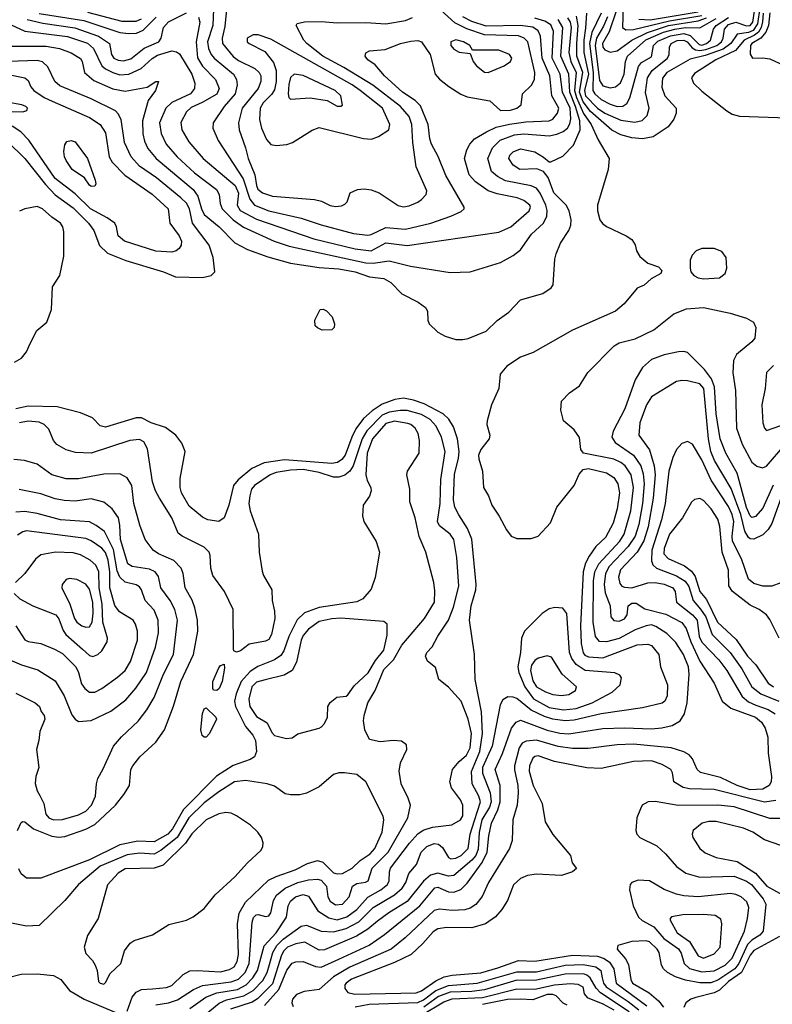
# Model space of a CAD drawing. Extents: x 997026 to 1115308, y 536381 to 619039.
# Tile 83 of 256: x 1003127 to 1007318, y 557927 to 563408. Entities that reach past the tile are written whole.
import ezdxf

# ---------------------------------------------------------------- set-up
doc = ezdxf.new("R2010")
doc.units = 0

msp = doc.modelspace()

# ---------------------------------------------------------------- linework, layer by layer
at = {"layer": '0CON20XD'}
for points in [[(1003169.4, 563409.4), (1003255, 563389.7), (1003433.1, 563363.1), (1003565, 563316.5), (1003626.2, 563275), (1003637.5, 563215), (1003651.2, 563195), (1003675, 563182.5), (1003705, 563178.6), (1003745, 563190.8), (1003820.9, 563249.1), (1003901.8, 563285), (1003914.1, 563305), (1003927.1, 563365), (1003955, 563395.7), (1004055, 563445.8)], [(1003505, 563450.8), (1003695, 563400.8), (1003775, 563400.5), (1003805, 563413)], [(1004206.1, 563466.1), (1004202.1, 563375), (1004173, 563285), (1004177.9, 563247.9), (1004192.5, 563215), (1004209.1, 563195), (1004317.2, 563105), (1004333.5, 563075), (1004338.6, 563045), (1004326.6, 562995), (1004265.8, 562925), (1004204.4, 562835), (1004202.9, 562805), (1004231.8, 562735), (1004371.8, 562521.8), (1004408.5, 562408.5), (1004435, 562375.2), (1004515, 562343.8), (1004695, 562303), (1004805.9, 562265.9), (1004985, 562217.9), (1005065, 562209.5)], [(1004278.1, 563465), (1004269.2, 563370.8), (1004253.9, 563305), (1004256.7, 563275), (1004315, 563203.2), (1004345, 563182), (1004436.4, 563136.4), (1004460, 563115), (1004469.7, 563095), (1004469.7, 563065), (1004454.4, 563025.6), (1004366.5, 562915), (1004344.7, 562834.7), (1004349.3, 562795), (1004385.2, 562695.2), (1004398.9, 562635), (1004436.5, 562545), (1004444.8, 562485), (1004453.3, 562465), (1004479.4, 562445), (1004535, 562426.4), (1004768, 562408), (1004807.6, 562397.6), (1004855, 562374.4), (1004885, 562368.6), (1004918.3, 562371.7), (1004938, 562382), (1004950, 562395), (1004967.5, 562445), (1005007.3, 562462.7), (1005045, 562466.9), (1005085, 562461.9), (1005128.8, 562445), (1005235, 562373.1), (1005265, 562365.6)], [(1005065, 562209.5), (1005085, 562213.2), (1005165, 562251.7), (1005275, 562242.9), (1005416, 562275), (1005528, 562315), (1005585, 562340), (1005602, 562355), (1005602, 562365), (1005500.9, 562540.9), (1005456.6, 562646.6), (1005420, 562715), (1005410.8, 562745), (1005401.8, 562825), (1005359.6, 562929.6), (1005328.9, 562958.9), (1005258.9, 563005), (1005158.2, 563095), (1005106.3, 563156.3), (1005066, 563185), (1005050, 563205), (1005055, 563223.3), (1005075, 563235.8), (1005162.5, 563242.5), (1005246.7, 563275), (1005305, 563289.2), (1005345, 563292.1), (1005365, 563285.4), (1005412.5, 563215), (1005441.5, 563105), (1005465, 563077.5), (1005516.3, 563036.3), (1005583.7, 562993.7), (1005618.7, 562978.7), (1005745, 562955.8), (1005805, 562903.2), (1005860, 562905), (1005895, 562916.2), (1005919.2, 562935), (1005927.5, 562995), (1005976.6, 563043.4), (1005993.3, 563075), (1005995.7, 563115), (1005957, 563285), (1005935.9, 563305.9), (1005905, 563318.4), (1005715, 563324.3), (1005616.8, 563356.8), (1005550.8, 563390.8), (1005472.2, 563462.2)], [(1007249.5, 563475), (1007235.3, 563384.7), (1007211.6, 563348.4), (1007185, 563337.6), (1007122.2, 563327.8), (1007087.8, 563275), (1007045.3, 563244.7), (1006945, 563209.6), (1006861, 563189), (1006730.8, 563115), (1006707.4, 563082.6), (1006702.4, 563032.4), (1006719.3, 562985), (1006783.5, 562915), (1006782, 562888), (1006770, 562855), (1006737.6, 562812.4), (1006655, 562755.3), (1006595.2, 562744.8), (1006535, 562749.8), (1006475, 562766.7), (1006425, 562792.9), (1006305, 562896.9), (1006265, 562951.1), (1006243.9, 563005), (1006263.6, 563115), (1006230.4, 563205), (1006229.1, 563275), (1006237.6, 563375), (1006227.5, 563427.5)], [(1006284.1, 563444.1), (1006278.1, 563361.9), (1006268, 563295), (1006269.1, 563225), (1006294.5, 563105), (1006271.5, 563015), (1006277.8, 562985), (1006345, 562915.7), (1006385, 562887.5), (1006475, 562849.3), (1006551.7, 562838.3), (1006592.6, 562847.4), (1006621.2, 562875), (1006631.6, 562915), (1006612.3, 563002.3), (1006622.2, 563085), (1006648.7, 563125), (1006734.3, 563195), (1006744.3, 563215), (1006745.3, 563255), (1006754.7, 563275), (1006788.3, 563291.7), (1006825, 563293.7), (1006843.2, 563285), (1006872.3, 563252.3), (1006891.3, 563241.3), (1006915, 563235.9), (1006948.3, 563241.7), (1007009.4, 563265), (1007035.8, 563285), (1007044.8, 563305), (1007052.2, 563355), (1007075, 563381.9), (1007115, 563394.2), (1007175, 563373.3), (1007195.2, 563375), (1007210.3, 563395), (1007218.8, 563455)], [(1006364.3, 563445), (1006313.5, 563336.5), (1006300.3, 563275), (1006320.6, 563115), (1006318.5, 563015), (1006329.1, 562995), (1006365, 562963.8), (1006415, 562938.1), (1006455, 562925.7), (1006485, 562927.1), (1006508.2, 562941.8), (1006525, 562974.2), (1006573.2, 563146.8), (1006590.3, 563169.7), (1006645, 563201.8), (1006656.9, 563265), (1006681.1, 563288.9), (1006751.8, 563318.2), (1006825, 563331.3), (1006860.4, 563320.4), (1006910.4, 563270.4), (1006925, 563267.1), (1006950.8, 563275), (1006974.8, 563295), (1006989.8, 563355), (1007005.8, 563375), (1007075, 563420)], [(1006448.3, 563455), (1006409.5, 563340.5), (1006371.9, 563275), (1006374.9, 563254.9), (1006385, 563239.6), (1006415, 563226.9), (1006455, 563235.7), (1006535.8, 563294.2), (1006622.5, 563337.5), (1006739.2, 563375), (1006905, 563401), (1006952, 563418)], [(1006487.6, 563485), (1006483.4, 563365), (1006502.6, 563352.6), (1006545, 563352.9), (1006745, 563402.6), (1006925, 563432.4)], [(1006575, 563411.3), (1006637.6, 563407.6), (1006905, 563451.9)], [(1007266.8, 563445), (1007263.4, 563396.6), (1007256.5, 563365), (1007240.4, 563339.6), (1007218.1, 563321.9), (1007161.7, 563295), (1007112.6, 563237.4), (1007003.9, 563185), (1006885, 563109.1), (1006868.9, 563085), (1006879.4, 563055), (1006925, 563010), (1007065, 562901.5), (1007095, 562882.5), (1007135, 562870.5), (1007455, 562860)], [(1007305, 563447.1), (1007296.9, 563375), (1007282.1, 563337.9), (1007254.6, 563305.4), (1007205, 563275.5), (1007197.6, 563265), (1007195.5, 563215.5), (1007207.5, 563195), (1007265, 563196.5), (1007305, 563190), (1007385, 563152.9), (1007485, 563122.9), (1007565, 563122.5)], [(1003235, 563442.4), (1003485, 563403.6), (1003685, 563336.9), (1003735, 563330.7), (1003776.8, 563333.2), (1003815, 563349.3), (1003887.7, 563422.3)], [(1004123.1, 563423.1), (1004130.9, 563395), (1004110.1, 563285), (1004116.5, 563196.5), (1004145, 563150), (1004217.7, 563075), (1004237.2, 563025), (1004225, 562994.1), (1004142.4, 562947.6), (1004081, 562919), (1004055.4, 562895), (1004023.6, 562836.4), (1004030.7, 562795), (1004068.5, 562728.5), (1004148, 562635), (1004327.3, 562485), (1004345, 562443.3), (1004338.4, 562375), (1004355, 562345.8), (1004445, 562298.6), (1004765, 562188.4), (1004995, 562132.7), (1005085, 562122.3)], [(1006178.1, 563418.1), (1006191.6, 563395), (1006198.3, 563365), (1006185.8, 563225), (1006196.2, 563176.2), (1006225.7, 563115), (1006217.5, 563015), (1006227.3, 562975), (1006266.4, 562886.4), (1006310.3, 562825), (1006349, 562739), (1006410, 562635), (1006404.4, 562575), (1006345.5, 562375), (1006345.5, 562345), (1006358.1, 562295), (1006373.1, 562273.1), (1006395, 562256.9), (1006505, 562205.6), (1006535, 562184), (1006554.2, 562155), (1006561.2, 562121.2), (1006580.3, 562090.3), (1006625, 562052.5), (1006685, 562032.5), (1006703, 562013), (1006697.5, 561995), (1006643.9, 561966.1), (1006605, 561930), (1006565, 561913.3), (1006493.8, 561826.2), (1006445, 561785.6), (1006205, 561680), (1005986.7, 561555), (1005915, 561530), (1005839.7, 561480.3), (1005802.5, 561435), (1005796, 561355), (1005754, 561265), (1005730, 561175), (1005728.8, 561155), (1005744.2, 561095), (1005740.8, 561075), (1005694.2, 561015), (1005682.5, 560985), (1005683.2, 560963.2), (1005704.3, 560895), (1005709.2, 560805), (1005737.9, 560757.9), (1005757.1, 560705), (1005797.5, 560645), (1005837.7, 560567.7), (1005864.1, 560534.1), (1005895, 560520), (1005975, 560520), (1006015, 560533.3), (1006082.3, 560607.7), (1006117.5, 560695), (1006215.3, 560814.7), (1006242.3, 560877.7), (1006265, 560903.5), (1006295, 560909.3), (1006394.3, 560885), (1006435, 560860), (1006458.6, 560825), (1006466.7, 560775), (1006454.7, 560685), (1006432.4, 560605), (1006388.8, 560525), (1006334.5, 560475), (1006297.8, 560422.2), (1006277.5, 560382.5), (1006264.1, 560335), (1006250.2, 560035), (1006253.5, 559935), (1006264.1, 559884.1), (1006275, 559870.8), (1006295, 559861.3), (1006375, 559856.6), (1006565, 559928.3), (1006625, 559932.5), (1006645, 559925.4), (1006685.3, 559875), (1006696.2, 559805), (1006735.3, 559705.3), (1006732.9, 559645), (1006718.9, 559615), (1006705, 559603.5), (1006595, 559577.1), (1006365, 559543.7), (1006215, 559509.3), (1006165, 559505.5), (1006095, 559513.9), (1006048.6, 559528.6), (1005974.7, 559564.7), (1005895, 559629.3), (1005875, 559637.9), (1005845, 559638.9), (1005817.8, 559622.2), (1005802.1, 559595), (1005757.9, 559365), (1005704, 559245), (1005704.2, 559214.2), (1005747.1, 559105), (1005753, 559055), (1005743.3, 559025), (1005701.1, 558955), (1005686.1, 558883.9), (1005679.4, 558790.6), (1005666.8, 558755), (1005645, 558729), (1005545, 558643.9), (1005515, 558641), (1005455, 558657), (1005414.2, 558645.8), (1005375, 558612.7), (1005285, 558499.6), (1005182.8, 558437.2), (1005120.1, 558389.9), (1005065, 558344.8), (1005002.5, 558307.5), (1004825, 558231.1), (1004795, 558229), (1004715, 558272.6), (1004664.7, 558264.8), (1004618.9, 558245), (1004598.4, 558225), (1004585, 558200), (1004535, 558041), (1004452.1, 557957.9), (1004420.7, 557939.3), (1004300.4, 557899.6)], [(1005265, 562365.6), (1005295, 562371.5), (1005345, 562391.9), (1005365, 562406.9), (1005390.6, 562435), (1005394.4, 562455), (1005335, 562590), (1005316.5, 562725), (1005311.2, 562825), (1005295, 562870), (1005247.4, 562925), (1005093, 563043), (1004931.8, 563141.8), (1004815, 563204.8), (1004725.4, 563275), (1004708.5, 563295), (1004666.2, 563375), (1004672.3, 563387.7), (1004713.1, 563396.9), (1004805, 563397.5), (1004895, 563390), (1005055, 563392.3), (1005165, 563384.7), (1005275, 563404.1), (1005315, 563420.8)], [(1005085, 562122.3), (1005165, 562165.2), (1005285, 562151.7), (1005795, 562225.3), (1005862.5, 562255), (1005964.6, 562345), (1005972.1, 562365), (1005967.3, 562375), (1005935, 562400.9), (1005897, 562417), (1005785, 562439.1), (1005735, 562455.3), (1005664.8, 562504.8), (1005630.7, 562545), (1005603.8, 562635), (1005616.6, 562683.4), (1005633.3, 562715), (1005658.9, 562745), (1005726.6, 562783.4), (1005780.9, 562809.1), (1005855, 562826.2), (1005945, 562839.8), (1006075, 562845.3), (1006095.5, 562855), (1006121.8, 562888.2), (1006129.4, 562915), (1006090.8, 562985), (1006079.3, 563095), (1006036.9, 563195), (1006027.3, 563317.3), (1006015, 563346.6), (1005985, 563365.8), (1005915, 563375.6), (1005725, 563372.7), (1005645, 563397.7), (1005594, 563424)], [(1005525, 562000.6), (1005635, 562004.2), (1005805, 562056.9), (1005874.3, 562095), (1005915, 562126.7), (1005977.3, 562215), (1006043.8, 562276.2), (1006061.8, 562315), (1006064.3, 562345.7), (1006057.4, 562375), (1006025, 562442.2), (1006005, 562469.5), (1005975, 562483.6), (1005831.7, 562511.7), (1005787.1, 562535), (1005755, 562563.6), (1005733.1, 562635), (1005760, 562695), (1005802.1, 562737.9), (1005882.1, 562767.9), (1005935, 562773.3), (1006075, 562761.6), (1006119.1, 562770.9), (1006153.8, 562786.2), (1006177.1, 562805), (1006191.4, 562828.6), (1006196.4, 562856.4), (1006193.3, 562915), (1006149.7, 563005), (1006135.9, 563105), (1006091.3, 563195), (1006098.8, 563345), (1006085, 563379.1), (1006050.5, 563400.5), (1005995, 563416.8)], [(1005595, 561627.1), (1005625, 561634.2), (1005725, 561674.4), (1005785.3, 561734.7), (1005850.7, 561779.3), (1005915, 561849.1), (1006040, 561885), (1006086.2, 561915), (1006097.3, 561932.7), (1006107.1, 562075), (1006114.1, 562104.1), (1006138.1, 562165), (1006185.3, 562234.7), (1006195.9, 562264.1), (1006197.3, 562295), (1006187.5, 562345), (1006169.6, 562375), (1006101.8, 562445), (1006069.1, 562529.1), (1006043.4, 562563.4), (1006007.3, 562577.3), (1005912, 562575), (1005875, 562599.1), (1005850, 562635), (1005856.2, 562655), (1005875, 562673.1), (1005915, 562689.3), (1005995, 562672.3), (1006043.7, 562643.7), (1006075, 562616.7), (1006085, 562616.2), (1006152.2, 562647.8), (1006210.4, 562709.6), (1006248.5, 562795), (1006245.4, 562845), (1006222, 562925), (1006189.8, 563005), (1006185.8, 563105), (1006139.8, 563205), (1006151, 563365), (1006125, 563409)], [(1006401, 563425), (1006378.6, 563371.4), (1006338.4, 563305), (1006331.3, 563265), (1006355, 563070), (1006375, 563041), (1006415, 563029.2), (1006445, 563034.1), (1006472.5, 563057.5), (1006494.1, 563105), (1006500.5, 563175), (1006511.6, 563205), (1006614, 563296), (1006712, 563338), (1006775, 563355.2), (1006835, 563364.8), (1006915, 563362.5), (1007005.5, 563415)], [(1003079.9, 563379.9), (1003155, 563345.2), (1003393.8, 563313.8), (1003505, 563276.7), (1003537.6, 563247.6), (1003585, 563151.6), (1003605, 563134.3), (1003645, 563114.4), (1003685, 563101.2), (1003735, 563105.6), (1003803.8, 563136.2), (1003865, 563192.2), (1003895, 563210.2), (1003974.8, 563234.8), (1004000.3, 563230.2), (1004017.8, 563217.8), (1004085.3, 563105), (1004102.8, 563055), (1004101.3, 563025), (1004078.5, 562995), (1003975, 562946.5), (1003940, 562915), (1003906.3, 562835), (1003914.4, 562774.4), (1003942.8, 562715), (1004003.3, 562645), (1004101.3, 562555), (1004222.8, 562462.8), (1004238, 562435), (1004242.9, 562385), (1004255.2, 562355), (1004315, 562293.4), (1004372.4, 562252.4), (1004544.8, 562174.8), (1004627.7, 562147.7), (1005055, 562054.3), (1005095, 562052.3), (1005185, 562066.6), (1005303.5, 562036.5), (1005525, 562000.6)], [(1004555, 562707.8), (1004615, 562713.5), (1004645.4, 562724.6), (1004755, 562794.2), (1004795, 562808.6), (1005042.3, 562747.7), (1005085.9, 562744.1), (1005125, 562758), (1005183.3, 562795), (1005187.5, 562825), (1005146.8, 562915), (1005023.8, 563015), (1004977.6, 563045), (1004525, 563299.6), (1004455, 563323.1), (1004426.8, 563323.2), (1004394, 563305), (1004394, 563285), (1004405.5, 563275.5), (1004491.4, 563231.4), (1004539.8, 563169.8), (1004554.9, 563124.8), (1004555.7, 563065), (1004545, 563017.9), (1004528.8, 562991.2), (1004482.6, 562945), (1004465.5, 562915), (1004462.5, 562852.5), (1004473.8, 562803.8), (1004501.5, 562741.5), (1004525, 562714.4), (1004555, 562707.8)], [(1005735, 563114.3), (1005825, 563152), (1005860, 563175), (1005867.5, 563195), (1005855.4, 563215.4), (1005795, 563237.8), (1005648.3, 563238.3), (1005633.8, 563265), (1005599.2, 563285), (1005555, 563296.5), (1005527.1, 563285), (1005527.5, 563265), (1005545, 563244.4), (1005575, 563227.5), (1005635, 563220), (1005652, 563175), (1005671.3, 563151.3), (1005715, 563116), (1005735, 563114.3)], [(1003085, 563260.8), (1003275, 563260.4), (1003347.8, 563247.8), (1003414.1, 563224.1), (1003465, 563192.9), (1003475.5, 563175), (1003488.5, 563115), (1003540.1, 563070.1), (1003645, 563023.8), (1003715, 563011.1), (1003836.6, 563033.4), (1003885, 563063.3), (1003900, 563065), (1003883.8, 563015), (1003841.6, 562958.4), (1003810.5, 562845), (1003813.1, 562773.1), (1003822.2, 562732.2), (1003840.6, 562690.6), (1003886.6, 562635), (1004092.2, 562462.2), (1004118.3, 562425), (1004138.6, 562355), (1004155, 562324.1), (1004237.5, 562255), (1004325, 562165.4), (1004395, 562128.2), (1004508.1, 562088.1), (1004635, 562052.8), (1004795, 562029.4), (1004905, 562021.9), (1004995, 562004.3), (1005075, 561976.7), (1005155, 561968.2), (1005193.1, 561945), (1005255, 561883.1), (1005346, 561835), (1005386.3, 561806.3), (1005397.5, 561785), (1005400, 561735), (1005408, 561715), (1005455, 561669.2), (1005496.8, 561646.8), (1005555, 561628.6), (1005595, 561627.1)], [(1003059.9, 562729.9), (1003154.7, 562635), (1003270.4, 562490.4), (1003325, 562434.2), (1003425, 562360.8), (1003509.4, 562275), (1003538.9, 562235), (1003570.8, 562150.8), (1003615, 562108.7), (1003717.2, 562067.2), (1003928, 562005), (1003995, 561976.9), (1004145, 561973.1), (1004193.3, 561985), (1004214, 562005), (1004203.5, 562085), (1004182.6, 562152.6), (1004089.5, 562275), (1004071.7, 562355), (1004055, 562386.6), (1004025, 562417.4), (1003888.4, 562528.4), (1003795, 562593.5), (1003747.6, 562645), (1003710, 562725), (1003692.4, 562852.4), (1003675.4, 562885), (1003660.1, 562900.1), (1003525, 562967.4), (1003350.7, 563040.7), (1003322.8, 563065), (1003284.1, 563145), (1003254.4, 563174.4), (1003225, 563181.3), (1003065, 563176.2)], [(1003055, 563105.2), (1003156.2, 563085), (1003175, 563070), (1003189.2, 563035), (1003205, 563014.4), (1003262.7, 562975), (1003306.9, 562955), (1003515, 562864.7), (1003575, 562824.5), (1003605, 562778), (1003624.7, 562645), (1003642, 562615), (1003713.2, 562543.2), (1003865, 562437.8), (1003953.6, 562355), (1003962.9, 562275), (1004015.4, 562205), (1004027.3, 562175), (1004026.2, 562153.8), (1004015.8, 562135), (1003998.3, 562121.7), (1003975, 562114.5), (1003885, 562120.3), (1003710, 562175), (1003674.5, 562205), (1003666.5, 562255), (1003656.5, 562275), (1003614.5, 562305), (1003520.6, 562355), (1003435, 562439.8), (1003325, 562523.4), (1003177.6, 562737.6), (1003133.5, 562783.5), (1003085, 562815.2)], [(1004915, 562926.2), (1004925, 562932.5), (1004915.6, 562985), (1004884.4, 563015), (1004705, 563097.3), (1004655, 563104.4), (1004635, 563086), (1004625, 563047.5), (1004622.3, 562995), (1004625.6, 562975.6), (1004635, 562966), (1004745, 562973.3), (1004838.5, 562958.5), (1004895, 562927.5), (1004915, 562926.2)], [(1003025, 562898.4), (1003144.6, 562895.4), (1003166.7, 562903.3), (1003170, 562915), (1003161.9, 562925), (1003138, 562935), (1003055, 562948.5)], [(1003525, 562480), (1003515, 562488), (1003487.7, 562527.7), (1003420, 562575), (1003385.7, 562625), (1003375.7, 562645), (1003373.1, 562675), (1003377.7, 562712.3), (1003389.5, 562730.5), (1003413.9, 562736.1), (1003435, 562729.2), (1003505, 562636), (1003547.1, 562515), (1003551.2, 562495), (1003545, 562481.2), (1003525, 562480)], [(1003098.3, 561501.7), (1003136.3, 561523.7), (1003165, 561559.4), (1003184.8, 561605.2), (1003222.2, 561677.8), (1003278.1, 561725), (1003304.3, 561795), (1003309.7, 561920.3), (1003350.8, 561985), (1003372.3, 562092.3), (1003372.3, 562227.7), (1003367.1, 562255), (1003354.2, 562275), (1003305, 562308.1), (1003254, 562355), (1003225, 562367.5), (1003155, 562356), (1003125, 562342)], [(1006935, 561965.9), (1007025, 561972), (1007056.5, 561995), (1007064.5, 562025), (1007060.5, 562085), (1007037.9, 562117.9), (1006995, 562134.6), (1006925.4, 562134.6), (1006895, 562121.1), (1006872, 562098), (1006861.1, 562068.9), (1006860, 562025), (1006864.4, 562005), (1006880.6, 561985), (1006905, 561972), (1006935, 561965.9)], [(1004905, 558178.7), (1005073.3, 558256.7), (1005158.9, 558315), (1005354.9, 558475.1), (1005438.9, 558575), (1005455, 558578.8), (1005515, 558553.8), (1005545, 558550.8), (1005583.8, 558566.2), (1005618.7, 558601.3), (1005702.6, 558717.4), (1005729.6, 558775), (1005738.9, 558865), (1005754.8, 558935), (1005789.6, 559010.4), (1005802.2, 559055), (1005802.4, 559145), (1005774.4, 559235), (1005815, 559322.9), (1005866.4, 559463.6), (1005892.2, 559497.8), (1005915, 559508.1), (1006065, 559454.1), (1006135, 559437.3), (1006185, 559432.5), (1006375, 559462), (1006495, 559466.6), (1006645, 559461.2), (1006703.7, 559466.3), (1006760.3, 559479.7), (1006805, 559504.4), (1006828.5, 559545), (1006844, 559606), (1006854.3, 559765), (1006850.6, 559805), (1006823.6, 559875), (1006781.8, 559941.8), (1006730.8, 559990.8), (1006669.5, 560030.5), (1006645, 560039.1), (1006615, 560033.9), (1006555, 560011), (1006465, 559963.6), (1006395, 559944.3), (1006355, 559947.6), (1006333, 559975), (1006319.8, 560055), (1006323.2, 560285), (1006330.4, 560335), (1006351.5, 560378.5), (1006468.3, 560505), (1006493.4, 560545), (1006531, 560675), (1006544.8, 560805), (1006531.5, 560875), (1006498.4, 560925), (1006475, 560943.4), (1006435, 560961), (1006267.1, 560995), (1006251.5, 561015), (1006245, 561083.3), (1006215, 561125.6), (1006155.5, 561175.5), (1006140.8, 561235), (1006144.4, 561285.6), (1006188.3, 561331.7), (1006245, 561370), (1006291.2, 561445), (1006437.2, 561592.8), (1006465, 561609.4), (1006555, 561632.1), (1006657.9, 561682.1), (1006769.2, 561770.8), (1006840.5, 561799.5), (1006935, 561806.2), (1007084, 561774), (1007175, 561746.2), (1007214.2, 561725), (1007226.9, 561695), (1007220, 561635), (1007204.2, 561615), (1007118.6, 561545), (1007101.7, 561511.7), (1007098, 561442), (1007113.9, 561345), (1007119.3, 561135), (1007151.1, 561045), (1007205, 560945.8), (1007232.1, 560922.1), (1007264.3, 560914.3), (1007285, 560923.5), (1007388.5, 561041.5)], [(1004810.7, 561680.7), (1004785, 561692.5), (1004773.3, 561705), (1004770, 561735), (1004800, 561795), (1004816.4, 561796.4), (1004835, 561787.5), (1004867.5, 561755), (1004880, 561715), (1004877.5, 561695), (1004865, 561682.5), (1004810.7, 561680.7)], [(1007322.1, 560817.9), (1007265, 560688.2), (1007225, 560641.8), (1007205, 560636.7), (1007195, 560646.1), (1007175, 560692.5), (1007123.1, 560883.1), (1007059.3, 560995), (1007027, 561075), (1007005.7, 561214.3), (1006997.1, 561365), (1006979.1, 561409.1), (1006940.4, 561460.4), (1006845.4, 561555.4), (1006825, 561561.5), (1006795, 561560), (1006716.7, 561543.3), (1006645, 561517.5), (1006595, 561471.9), (1006554.2, 561404.2), (1006497.8, 561242.2), (1006432.6, 561117.4), (1006424.7, 561085), (1006443.2, 561055), (1006544.3, 560984.3), (1006585.9, 560925), (1006599.4, 560879.4), (1006603.7, 560825), (1006595.6, 560715), (1006575, 560598.1), (1006555, 560534), (1006515.1, 560474.9), (1006409, 560365), (1006389.8, 560325), (1006382, 560265), (1006387.9, 560217.9), (1006415.4, 560145), (1006419.1, 560085), (1006435, 560063.6), (1006465, 560059.2), (1006495, 560073.8), (1006509.5, 560095), (1006515, 560145.8), (1006535, 560159.6), (1006559.6, 560159.6), (1006608.5, 560128.5), (1006725, 560099.6), (1006815, 560052.2), (1006839.2, 560019.2), (1006864.9, 559944.9), (1006915, 559837.1), (1006994.7, 559715), (1007038.2, 559615), (1007086.4, 559576.4), (1007224.6, 559525), (1007257.5, 559497.5), (1007277.8, 559465), (1007292.5, 559415), (1007295.3, 559325), (1007313.6, 559195), (1007311.4, 559165), (1007300, 559145), (1007264.8, 559125.2), (1007195, 559122.1), (1007122.1, 559145), (1007029.5, 559189.5), (1006917.7, 559217.7), (1006899.5, 559235), (1006873.9, 559293.9), (1006855.2, 559315.2), (1006825, 559332), (1006755, 559355.3), (1006545, 559375.2), (1006455, 559371.7), (1006292, 559352), (1006205, 559351.3), (1006125, 559363.2), (1006005, 559397.6), (1005947.6, 559392.4), (1005925, 559380.4), (1005908.4, 559355), (1005882.6, 559255), (1005881.8, 559231.8), (1005901.7, 559145), (1005903.7, 559105), (1005898, 559035), (1005873.8, 558955), (1005868.9, 558838.9), (1005855.3, 558794.7), (1005737.3, 558605), (1005703, 558527), (1005666.8, 558483.2), (1005635, 558462.8), (1005605, 558453.7), (1005535, 558450.2), (1005465, 558456.9), (1005435, 558448.9), (1005273, 558297), (1005195.4, 558235), (1004965, 558133.8), (1004875, 558080.6), (1004795, 558010.4), (1004711.2, 557998.8), (1004667.6, 557982.4), (1004645.6, 557955), (1004642.9, 557935), (1004649.2, 557915)], [(1007325, 561483.5), (1007286.7, 561445), (1007277.9, 561355), (1007260.4, 561265), (1007265.5, 561165), (1007275, 561133.8), (1007285, 561121.2), (1007365, 561148.5)], [(1007376.7, 560775), (1007316.4, 560603.6), (1007295, 560570), (1007265, 560541.5), (1007215, 560515.9), (1007195, 560518.4), (1007185, 560526.1), (1007165, 560561.1), (1007143.8, 560653.8), (1007089.3, 560799.3), (1006996.7, 560955), (1006975.5, 561005), (1006963.6, 561075), (1006936.8, 561355), (1006915, 561381), (1006845, 561397.8), (1006815, 561400), (1006785, 561393.8), (1006645, 561309.5), (1006617.3, 561265), (1006579.5, 561165), (1006575.6, 561095), (1006633.5, 561013.5), (1006660.7, 560925), (1006665.5, 560875), (1006654.8, 560745), (1006626, 560585), (1006603, 560507), (1006565.4, 560444.6), (1006472, 560345), (1006461.8, 560305), (1006469.6, 560269.6), (1006480.6, 560255), (1006495, 560248.5), (1006535, 560245.3), (1006625, 560273.5), (1006665, 560276), (1006716.4, 560266.4), (1006764.8, 560244.8), (1006778, 560225), (1006784.7, 560165), (1006874.3, 560095), (1006899, 560065), (1006910.9, 559975), (1006925, 559943.7), (1007020.7, 559845), (1007064.3, 559785), (1007150.8, 559640.8), (1007185, 559611), (1007226.8, 559593.2), (1007295, 559567.9), (1007335, 559544.8)], [(1004155, 557864.8), (1004236.9, 557933.1), (1004278.6, 557951.4), (1004374.9, 557975.1), (1004426.7, 558003.3), (1004481.1, 558058.9), (1004504.9, 558105), (1004518.4, 558148.4), (1004536.3, 558215), (1004559.8, 558255), (1004595, 558290), (1004695, 558362.3), (1004725, 558368.4), (1004805, 558333.7), (1004875, 558331.2), (1004945, 558348.8), (1005015, 558386.2), (1005095, 558465.7), (1005213.8, 558536.2), (1005256.9, 558573.1), (1005278, 558605), (1005294.8, 558655.2), (1005337.3, 558705), (1005362.4, 558775), (1005394.8, 558805.2), (1005435, 558823), (1005458.9, 558818.9), (1005480.8, 558800.8), (1005514.7, 558745), (1005527.9, 558737.9), (1005555, 558740), (1005585, 558755.2), (1005625.2, 558795), (1005635.8, 558875), (1005660, 558950), (1005693, 559055), (1005684.3, 559085), (1005646.1, 559155), (1005643.2, 559223.2), (1005689.2, 559335), (1005704.2, 559435), (1005698.5, 559555), (1005662.9, 559735), (1005659.2, 559875), (1005632.2, 560065), (1005640.9, 560145), (1005666.3, 560233.7), (1005668.8, 560265), (1005645.7, 560515.7), (1005620.9, 560575), (1005572.1, 560652.1), (1005550.3, 560695), (1005542.6, 560735), (1005548, 560878), (1005571.1, 560965), (1005574.8, 561005), (1005564.8, 561075), (1005542.4, 561142.4), (1005516.5, 561185), (1005484.3, 561214.3), (1005379, 561269), (1005320.7, 561290.7), (1005265, 561301), (1005216.1, 561293.9), (1005145, 561267.7), (1005089, 561231), (1005041.4, 561188.6), (1004999.7, 561130.3), (1004976.3, 561085), (1004940, 560985), (1004920.5, 560959.5), (1004897.1, 560942.9), (1004865, 560937.2), (1004602.5, 560957.5), (1004489.3, 560940.7), (1004419.3, 560910.7), (1004343.7, 560846.3), (1004317.6, 560815), (1004292.4, 560705), (1004264.7, 560635.3), (1004235, 560615.5), (1004175, 560623.6), (1004145, 560638.2), (1004070.1, 560700.1), (1004028.6, 560775), (1004020.8, 560805), (1004021.1, 560855), (1004048.6, 561005), (1004030.3, 561050.3), (1003996.2, 561096.2), (1003938.6, 561138.6), (1003860, 561165), (1003805, 561192), (1003775, 561192), (1003605, 561140), (1003575, 561148.1), (1003532, 561192), (1003465, 561220.4), (1003335, 561253.1), (1003175, 561257.5), (1003105, 561242.1)], [(1004075, 557904.8), (1004163, 557967), (1004225, 557990.8), (1004339.6, 558010.4), (1004388.1, 558035), (1004425, 558073.9), (1004450.4, 558115), (1004487.5, 558252.5), (1004556, 558325), (1004612.3, 558412.3), (1004622.1, 558475), (1004635, 558502.1), (1004662.9, 558525), (1004705, 558538), (1004735, 558528.4), (1004787.9, 558447.9), (1004848.6, 558408.6), (1004895, 558397.6), (1004949.3, 558415), (1005005, 558454.8), (1005065.5, 558524.5), (1005137.6, 558565), (1005174.7, 558595), (1005183.8, 558615), (1005185.7, 558665), (1005192.2, 558685), (1005297.6, 558825), (1005345, 558877.1), (1005373.7, 558896.3), (1005425, 558914.2), (1005532.8, 558927.2), (1005581.1, 558955), (1005593.9, 558976.1), (1005595.3, 559035.3), (1005582.1, 559065), (1005531.5, 559131.5), (1005521.8, 559165), (1005536.9, 559235), (1005575, 559279.6), (1005615.3, 559315), (1005635.8, 559355.8), (1005642.3, 559435), (1005625, 559514), (1005585.4, 559615), (1005515, 559692.9), (1005461.2, 559735), (1005442.7, 559802.7), (1005398.3, 559838.3), (1005386.2, 559865), (1005394, 559885), (1005423.1, 559916.9), (1005455, 559977.5), (1005514.2, 560065.8), (1005542.7, 560137.3), (1005571.7, 560255), (1005561.4, 560415), (1005545, 560514), (1005525, 560543.8), (1005465, 560591.5), (1005454.1, 560615), (1005467.8, 560715), (1005471.6, 560848.4), (1005496.7, 561005), (1005476.5, 561085), (1005446.1, 561145), (1005412.7, 561182.7), (1005365, 561211.2), (1005285, 561232.2), (1005245, 561233.7), (1005185, 561223.1), (1005145, 561206.8), (1005061, 561119), (1005033.8, 561075), (1004984.9, 560925.1), (1004965.5, 560894.5), (1004937.2, 560872.8), (1004905, 560861.9), (1004875, 560861.3), (1004795, 560888), (1004705, 560903.5), (1004635, 560900.2), (1004555, 560887.7), (1004520.9, 560875), (1004435, 560814.7), (1004417.5, 560795), (1004408.2, 560758.2), (1004403.2, 560715), (1004409.6, 560675), (1004456.7, 560545), (1004461.1, 560445), (1004477.6, 560337.6), (1004485, 560314), (1004531.4, 560235), (1004532.9, 560175), (1004546.7, 560115), (1004548.2, 560075), (1004528.8, 559985), (1004515, 559958.6), (1004495, 559948.1), (1004405, 559932.9), (1004357.5, 559895), (1004335, 559887.5), (1004320, 559895), (1004317.5, 559905), (1004316, 560125), (1004268, 560225), (1004203.3, 560315), (1004191.5, 560355), (1004188.5, 560425), (1004182.2, 560445), (1004155, 560471.1), (1004032.4, 560532.4), (1004009.6, 560549.6), (1003974.6, 560635), (1003904.6, 560745), (1003882.7, 560785), (1003867.1, 560835), (1003839.6, 561019.6), (1003819.1, 561059.1), (1003795, 561071.5), (1003741.2, 561065), (1003525, 560994.7), (1003438.3, 560998.3), (1003385, 561013.9), (1003334.4, 561044.4), (1003315, 561066.7), (1003288.4, 561128.4), (1003263.5, 561155), (1003235, 561167.6), (1003175, 561174.3), (1003125, 561163.3)], [(1003885, 557924.2), (1003955, 557936.4), (1004005, 557952.4), (1004095, 558010.2), (1004145, 558031.7), (1004305, 558052.8), (1004345, 558068), (1004382.3, 558105), (1004404.2, 558155), (1004420.9, 558385), (1004428.8, 558411.2), (1004443.3, 558425), (1004455, 558427.5), (1004495, 558416.7), (1004515, 558419.2), (1004525, 558436.2), (1004540, 558505), (1004557.4, 558535), (1004605, 558574.4), (1004675.3, 558605.3), (1004735, 558620.6), (1004785, 558623.3), (1004805, 558617.7), (1004834.7, 558585), (1004842.5, 558525), (1004855, 558501.8), (1004885, 558480.3), (1004925, 558485.3), (1004962.5, 558525), (1004980.6, 558585), (1005005, 558598.9), (1005053.1, 558606.9), (1005068.1, 558615), (1005088.9, 558685), (1005178.4, 558775), (1005287.7, 558965), (1005303.1, 559035), (1005290.5, 559075), (1005250.8, 559155), (1005240.5, 559225), (1005247.6, 559272.4), (1005282.5, 559345), (1005281.7, 559371.7), (1005253, 559393), (1005205.9, 559395.9), (1005135, 559388.1), (1005075, 559402.2), (1005049.4, 559455), (1005041.3, 559505), (1005044.7, 559534.7), (1005065.2, 559605), (1005105.7, 559674.3), (1005155, 559790.7), (1005207.8, 559845), (1005254.3, 559925.7), (1005382, 560075), (1005437.2, 560165), (1005439.5, 560229.5), (1005432.9, 560275), (1005389.6, 560445), (1005351.7, 560531.7), (1005328.9, 560635), (1005300.5, 560725), (1005298.9, 560795), (1005283.1, 560875), (1005285.7, 560894.3), (1005350.8, 560995), (1005354.3, 561065), (1005345.6, 561105), (1005329.2, 561135), (1005305.8, 561155), (1005288.9, 561161.1), (1005215, 561172.5), (1005165, 561160.6), (1005092.3, 561075), (1005062, 560995), (1005054.8, 560874.8), (1005062.9, 560842.9), (1005082.9, 560805), (1005084.3, 560785), (1005075, 560756.7), (1005040, 560705), (1005036.4, 560646.4), (1005043.3, 560615), (1005112.7, 560502.7), (1005130, 560445), (1005106.6, 560303.4), (1005085, 560237.5), (1005038.6, 560185), (1005005, 560166.9), (1004795, 560136.7), (1004713, 560107), (1004672, 560068), (1004625.6, 559975), (1004597.4, 559895), (1004580.9, 559869.1), (1004545.7, 559844.3), (1004453.1, 559806.9), (1004410.7, 559779.3), (1004360.6, 559725), (1004332.4, 559655), (1004323.9, 559615), (1004328.9, 559585), (1004383.8, 559473.8), (1004426, 559425), (1004440.3, 559395), (1004446.2, 559335), (1004435, 559305.8), (1004409.8, 559290.2), (1004315, 559255.9), (1004223, 559197), (1004039.2, 559010.8), (1003977.6, 558905), (1003951.1, 558875), (1003875, 558832.6), (1003785, 558835.8), (1003685, 558815.6), (1003515, 558731.6), (1003245, 558629.4), (1003165, 558628.6), (1003135, 558654.2), (1003122.3, 558682.3)], [(1007365, 560274), (1007315, 560254.4), (1007265, 560254.6), (1007215, 560269.1), (1007185, 560294.5), (1007146.6, 560406.6), (1007097.1, 560505), (1007095, 560532.5), (1007104.8, 560615), (1007095, 560654.5), (1007075, 560697.5), (1006977.2, 560845), (1006925, 560958.2), (1006874.5, 561044.5), (1006845, 561060), (1006815, 561049.4), (1006784.1, 561015.9), (1006765, 560972), (1006742.8, 560895), (1006721.7, 560715), (1006700.5, 560625), (1006647.8, 560455), (1006645.2, 560395.2), (1006652.9, 560372.9), (1006673.5, 560355), (1006785, 560312.8), (1006832.7, 560282.7), (1006852.5, 560252.5), (1006876.6, 560175), (1006917.5, 560127.5), (1006947.7, 560085), (1006982.4, 559985), (1007083, 559885), (1007148.3, 559795), (1007205, 559694.7), (1007254.9, 559654.9), (1007354.9, 559614.9)], [(1003114.7, 558895.3), (1003135, 558940), (1003145, 558945.8), (1003155, 558942.2), (1003204.4, 558904.4), (1003305, 558862.9), (1003345, 558857.1), (1003377.9, 558862.1), (1003495, 558901.9), (1003545, 558928.4), (1003659.6, 559035), (1003706.4, 559095), (1003737.7, 559145), (1003746.2, 559235), (1003756.2, 559255), (1003795.8, 559304.2), (1003884.2, 559385.8), (1003933.8, 559455), (1003983.8, 559586.2), (1004025.2, 559724.8), (1004094.7, 559875), (1004118.8, 560005), (1004116.4, 560065), (1004102.8, 560135), (1004087.2, 560177.2), (1004047.8, 560245), (1004037.5, 560325), (1004026.7, 560355), (1003985, 560397.1), (1003899.4, 560435), (1003870, 560455), (1003825.5, 560515), (1003796.9, 560595), (1003762.6, 560715), (1003752.3, 560815), (1003725, 560858.6), (1003685, 560879.5), (1003595, 560878.7), (1003455, 560852.1), (1003385, 560852.1), (1003305, 560875.4), (1003225, 560933.5), (1003153.9, 560953.9), (1003095, 560960.9)], [(1003105, 559658.6), (1003213.3, 559605), (1003236.7, 559585), (1003246.4, 559556.4), (1003263.3, 559535), (1003266.2, 559515), (1003240, 559445), (1003234.2, 559395), (1003220, 559345), (1003234.4, 559245), (1003216.2, 559195), (1003214, 559156), (1003224.2, 559115), (1003238.8, 559088.8), (1003261.9, 559045), (1003272.9, 558985), (1003290, 558965), (1003315, 558953.7), (1003365, 558955.4), (1003455, 558982.3), (1003495, 559002.9), (1003526.8, 559035), (1003549.6, 559085), (1003553.9, 559155), (1003562.1, 559185), (1003592.4, 559237.6), (1003650, 559365), (1003693, 559417), (1003786.4, 559503.6), (1003835, 559565.6), (1003875, 559634.3), (1003928.6, 559765), (1003984.2, 559875), (1004005.8, 560065), (1003991.4, 560125), (1003965.6, 560175.6), (1003913.1, 560245), (1003899.5, 560309.5), (1003881.9, 560335), (1003849.4, 560349.4), (1003753.8, 560365), (1003730, 560380), (1003688.8, 560515), (1003685.3, 560595.2), (1003677.3, 560635), (1003642.7, 560685), (1003595, 560722.1), (1003525, 560740.9), (1003435, 560727.8), (1003375, 560730.9), (1003325, 560740.3), (1003245, 560769.4), (1003123.9, 560793.9)], [(1007357.2, 559965), (1007305, 560069.4), (1007285.6, 560095.6), (1007245, 560124.5), (1007195, 560149.2), (1007096.1, 560226.1), (1007076.7, 560256.7), (1007073.3, 560343.3), (1007039, 560445), (1007026.4, 560586.4), (1007015, 560628.6), (1006978.5, 560685), (1006935, 560731.5), (1006915, 560742.3), (1006885, 560736.7), (1006867.6, 560722.4), (1006818.8, 560635), (1006745, 560543.8), (1006715.2, 560465), (1006714.8, 560435), (1006738.6, 560408.6), (1006829, 560369), (1006868.7, 560338.7), (1006887.8, 560307.8), (1006915, 560226), (1006951, 560181), (1007012.3, 560055), (1007117.2, 559957.2), (1007179.6, 559865), (1007226.5, 559816.5), (1007295, 559714.7), (1007324, 559694)], [(1003045.3, 559855.3), (1003137.1, 559817.1), (1003228.5, 559788.5), (1003325, 559728.2), (1003375.2, 559645.2), (1003417.8, 559537.8), (1003435, 559514.2), (1003455, 559501.4), (1003525, 559507.7), (1003635, 559558.9), (1003717.2, 559622.8), (1003773.7, 559686.3), (1003832.2, 559775), (1003882.6, 559915), (1003899.2, 559995), (1003898.8, 560065), (1003875, 560121.1), (1003825.8, 560175.8), (1003805.8, 560235), (1003795, 560250.4), (1003775, 560262.8), (1003715, 560278.1), (1003684.3, 560304.3), (1003670.4, 560340.4), (1003649.3, 560459.3), (1003598.6, 560558.6), (1003553.4, 560593.4), (1003515, 560612.4), (1003353.6, 560623.6), (1003225, 560660), (1003155, 560670.5), (1003105, 560667.4)], [(1003104.7, 560034.7), (1003155, 559955.5), (1003175, 559947.1), (1003245, 559936.1), (1003321.4, 559905), (1003365, 559880.4), (1003439.3, 559805), (1003454, 559775), (1003471.1, 559711.1), (1003489.4, 559685), (1003515, 559664.4), (1003544.5, 559665.5), (1003585, 559684.5), (1003672.3, 559747.7), (1003714.6, 559785), (1003743.3, 559835), (1003782.2, 559955), (1003782.3, 560005), (1003772.7, 560042.7), (1003758.5, 560065), (1003682.9, 560112.9), (1003656.9, 560146.9), (1003628.1, 560245), (1003628.8, 560335), (1003619.3, 560399.3), (1003605, 560442.2), (1003585, 560466.2), (1003525, 560507.9), (1003495, 560520.2), (1003165, 560563.3), (1003145, 560558.2), (1003115, 560538.8)], [(1003535, 559863.8), (1003561.4, 559875), (1003584.7, 559895.3), (1003613.3, 559945), (1003615.5, 559965), (1003590.7, 560055), (1003587, 560155), (1003569.2, 560245), (1003568, 560335), (1003550.9, 560370.9), (1003519.4, 560399.4), (1003465, 560428.6), (1003425, 560440.2), (1003326.4, 560443.6), (1003245, 560428.8), (1003215, 560405.6), (1003155.4, 560325), (1003104.5, 560275)], [(1003495, 560026.7), (1003515, 560028.9), (1003530.6, 560055), (1003536.8, 560105), (1003534.8, 560165), (1003515, 560238.1), (1003495, 560265.6), (1003445, 560292), (1003405, 560298), (1003385, 560291.2), (1003363.3, 560265), (1003361.2, 560245), (1003405.4, 560155.4), (1003431.6, 560075), (1003445.5, 560055), (1003473.1, 560035), (1003495, 560026.7)], [(1003095.6, 560215), (1003127.5, 560185), (1003200.6, 560145), (1003328.1, 560095), (1003345, 560073.8), (1003368.8, 560008.8), (1003384.1, 559985), (1003477.3, 559905), (1003515, 559868.5), (1003535, 559863.8)], [(1006155, 559566), (1006225, 559573.6), (1006315.5, 559605), (1006427.1, 559665), (1006470, 559705), (1006478, 559745), (1006468.8, 559758.8), (1006441.7, 559771.7), (1006275.9, 559785.9), (1006225, 559818.8), (1006201.6, 559851.6), (1006188.8, 559885), (1006173.1, 560103.1), (1006151.8, 560131.8), (1006106.4, 560136.4), (1006075, 560128.7), (1006036.4, 560103.6), (1005938.7, 560005), (1005921.1, 559965), (1005916.6, 559885), (1005900.3, 559805), (1005907, 559775), (1005940.8, 559695), (1005987.4, 559627.4), (1006075, 559578.9), (1006155, 559566)], [(1004613.6, 559406.4), (1004645, 559410), (1004675, 559433.3), (1004795, 559464), (1004807.9, 559472.1), (1004825, 559490), (1004841.2, 559525), (1004843.8, 559585), (1004855, 559606.7), (1004892.3, 559637.7), (1004945, 559643.3), (1004955, 559650), (1004989.8, 559700.2), (1005067.2, 559772.8), (1005108, 559842), (1005155, 559899.2), (1005172.6, 559982.6), (1005174, 560044), (1005155, 560057.5), (1004915, 560077), (1004865, 560073.8), (1004795, 560057.4), (1004734.6, 560015), (1004705, 559979.6), (1004694.4, 559955), (1004668.7, 559831.3), (1004644.7, 559785.3), (1004600.1, 559759.9), (1004494, 559734), (1004445, 559719.8), (1004420.6, 559695), (1004403.3, 559625), (1004409.4, 559585), (1004445, 559528.5), (1004505.7, 559495), (1004531.1, 559441.1), (1004545, 559424.3), (1004613.6, 559406.4)], [(1006143.5, 559646.5), (1006185, 559652.5), (1006221.9, 559675), (1006228.1, 559695), (1006147.5, 559765), (1006089.3, 559859.3), (1006065, 559867.5), (1006015, 559853.4), (1005995, 559840.6), (1005977.4, 559815), (1005971.8, 559785), (1005985, 559727.1), (1006005, 559694.7), (1006055, 559666.2), (1006095, 559651.4), (1006143.5, 559646.5)], [(1004225, 559673.8), (1004206.7, 559676.7), (1004202.5, 559685), (1004202.5, 559725), (1004235, 559800), (1004245, 559813.3), (1004265, 559820), (1004268, 559798), (1004254.4, 559725), (1004238.6, 559685), (1004225, 559673.8)], [(1004165, 559414), (1004155, 559414), (1004143.4, 559423.4), (1004135.7, 559455), (1004144.4, 559545.6), (1004155, 559572.5), (1004165, 559577.5), (1004220, 559525), (1004223.3, 559515), (1004184, 559435), (1004165, 559414)], [(1007338.5, 559061.5), (1007275, 559051.6), (1006995, 559122.2), (1006857.4, 559127.4), (1006822, 559135), (1006769.2, 559165), (1006762.5, 559215), (1006752.9, 559235), (1006705, 559261.6), (1006645, 559282), (1006545, 559278.6), (1006365, 559240.4), (1006285, 559244.1), (1006105, 559279.5), (1006015, 559310), (1005995, 559306.7), (1005985, 559296.9), (1005966, 559255), (1005964.6, 559224.6), (1005985.5, 559145.5), (1006036.2, 559045), (1006053.3, 558943.3), (1006095, 558872.9), (1006193.8, 558755), (1006203.3, 558715), (1006227, 558683), (1006205.9, 558664.1), (1006145, 558643.8), (1006005, 558652.5), (1005955.3, 558644.7), (1005915, 558627.9), (1005877.7, 558592.3), (1005842.7, 558505), (1005811.8, 558455), (1005776.1, 558413.9), (1005721.4, 558375), (1005645, 558352.6), (1005505, 558355.2), (1005455, 558346.5), (1005429.6, 558330.4), (1005372.5, 558265), (1005307.3, 558205), (1005215, 558160.7), (1004975, 558067.1), (1004944.7, 558045), (1004938, 558035), (1004937.3, 558015), (1004955, 557993.1), (1004993.7, 557983.7), (1005335, 557990.9), (1005365, 558001.6), (1005445, 558058.7), (1005490.5, 558079.5), (1005535, 558088.8), (1005695, 558102.9), (1005790.1, 558130.1), (1005905, 558171.1), (1005995, 558167.2), (1006205, 558201.4), (1006345, 558194.6), (1006381.8, 558181.8), (1006411.4, 558161.4), (1006435.6, 558125), (1006448.7, 558045), (1006619.3, 557919.3)], [(1003725, 557889.2), (1003752.6, 557967.4), (1003775, 557995.7), (1003805, 558010), (1003866.9, 558013.1), (1003945, 558021.4), (1003975, 558032.1), (1004037, 558093), (1004075, 558112.7), (1004115, 558115.9), (1004245, 558107.4), (1004295, 558120.2), (1004320.4, 558135), (1004338.8, 558165), (1004346, 558205), (1004339.2, 558375), (1004349.7, 558435), (1004384.8, 558495.2), (1004512.1, 558617.9), (1004555, 558639), (1004661.1, 558675), (1004729.4, 558710.6), (1004785, 558727.1), (1004815, 558718.4), (1004875, 558659.1), (1004895, 558652.7), (1004924.2, 558655.8), (1004977.7, 558685), (1005022.3, 558727.7), (1005078.4, 558765), (1005105.2, 558795), (1005145.3, 558885), (1005154.5, 558954.5), (1005150.9, 558975), (1005055, 559166.2), (1005005, 559207.1), (1004935, 559215.8), (1004905, 559215.8), (1004875, 559207.1), (1004795, 559138), (1004725, 559102), (1004687, 559093), (1004635, 559092.9), (1004605, 559099.2), (1004545, 559140.8), (1004505.4, 559155.4), (1004385, 559173.3), (1004323.9, 559166.1), (1004235, 559109.8), (1004155, 559048.5), (1004068.6, 558965), (1004003.9, 558855), (1003914.9, 558785.1), (1003875, 558763), (1003795, 558769.1), (1003725, 558759.8), (1003575, 558695.5), (1003454.6, 558595), (1003377.8, 558505), (1003235, 558366), (1003165, 558362.5), (1003025, 558389.2)], [(1007365, 558962.4), (1007305, 558960.8), (1007105, 559026.9), (1007015, 559035.6), (1006794.1, 559034.1), (1006665, 559057.1), (1006627.5, 559055), (1006594.3, 559035.7), (1006584.1, 559015.9), (1006564, 558965), (1006558, 558895), (1006564.2, 558875), (1006580, 558855), (1006675, 558810), (1006723.3, 558765), (1006784.4, 558695), (1006837.1, 558657.1), (1006915, 558634.1), (1007105, 558640.6), (1007175, 558613.3), (1007203.2, 558595), (1007268, 558515), (1007281.8, 558485), (1007267.5, 558335), (1007248.4, 558311.6), (1007205, 558284.8), (1007179.8, 558260.2), (1007131.4, 558155), (1007109.1, 558125), (1007015, 558061.3), (1006975, 558047.6), (1006915, 558046.8), (1006835, 558061.2), (1006779.7, 558079.7), (1006734.2, 558104.2), (1006711.5, 558125), (1006700.4, 558145), (1006687.8, 558215), (1006677.6, 558235), (1006635, 558275.3), (1006615, 558280.3), (1006535, 558277.5), (1006458, 558255), (1006454.4, 558235), (1006499.9, 558179.9), (1006518.2, 558148.2), (1006530.8, 558065), (1006539.7, 558045), (1006631.6, 557991.6), (1006685, 557946.6), (1006712.1, 557912.1)], [(1003595, 558040), (1003605, 558048.8), (1003630.4, 558099.6), (1003690, 558155), (1003710.8, 558225), (1003742.2, 558267.8), (1003765, 558281.9), (1003865.6, 558314.4), (1003958.3, 558371.7), (1004055, 558395.6), (1004093.8, 558415), (1004155, 558460), (1004215, 558536), (1004325, 558636.9), (1004395, 558715.7), (1004471.2, 558785), (1004481.2, 558805), (1004483, 558827), (1004473.8, 558855), (1004454, 558885), (1004412, 558925), (1004335, 558976.9), (1004305, 558990.6), (1004275.5, 558995.5), (1004235, 558987.9), (1004165, 558954.6), (1004085, 558876.8), (1004050, 558825), (1003925, 558702.5), (1003875, 558685.7), (1003715, 558681.3), (1003675, 558657.8), (1003615, 558592), (1003564.3, 558405.7), (1003505, 558310), (1003485.8, 558245), (1003495, 558210), (1003531.7, 558171.7), (1003548, 558145), (1003558.8, 558115), (1003566.2, 558055), (1003575, 558044.2), (1003595, 558040)], [(1007365, 558811.5), (1007275, 558842.3), (1007208.9, 558885), (1007158.5, 558908.5), (1007005.3, 558945.3), (1006964.7, 558945.3), (1006926.7, 558935), (1006877.5, 558895), (1006871.4, 558875), (1006875.7, 558855), (1006915.4, 558795.4), (1006945, 558771.1), (1007005, 558745.4), (1007121.9, 558721.9), (1007225, 558657), (1007288.4, 558585), (1007378.9, 558535)], [(1006925, 558107.3), (1006995, 558112.9), (1007055, 558145.2), (1007095, 558183.3), (1007162.6, 558335), (1007180, 558405), (1007186.6, 558466.6), (1007177.1, 558497.1), (1007145, 558525.3), (1007115, 558539.3), (1007085, 558544.7), (1006905.2, 558524.8), (1006825, 558531.7), (1006785, 558539.5), (1006716.8, 558566.8), (1006635, 558613.8), (1006571.7, 558618.3), (1006536.7, 558605), (1006526.1, 558593.9), (1006522, 558565), (1006543.5, 558475), (1006572.8, 558412.7), (1006593.2, 558393.2), (1006657.9, 558357.9), (1006714.5, 558294.5), (1006796, 558236), (1006811.1, 558211.1), (1006826.7, 558155), (1006857.2, 558127.2), (1006925, 558107.3)], [(1006935, 558183.4), (1006995, 558208.2), (1007028.5, 558245), (1007037.5, 558375), (1007030.6, 558400.6), (1007000.8, 558420.8), (1006935, 558427.5), (1006820, 558425), (1006756.6, 558413.4), (1006749.2, 558405), (1006750, 558395), (1006787.5, 558325), (1006856.2, 558276.2), (1006905, 558196.5), (1006935, 558183.4)], [(1007359.1, 558305), (1007215, 558226.5), (1007195, 558201.6), (1007146.4, 558103.6), (1007075, 558054.6), (1007025, 558005.2), (1006995, 557991.5), (1006892, 557965), (1006864.3, 557955), (1006837.5, 557935), (1006825, 557908.8)], [(1004489.5, 557920.5), (1004570.3, 558009.7), (1004615, 558117.9), (1004645, 558156.1), (1004665, 558164), (1004705.9, 558165.9), (1004775, 558138.1), (1004805, 558134.7), (1004905, 558178.7)], [(1004995.9, 557914.1), (1005072.3, 557927.7), (1005345, 557938.1), (1005375, 557951.6), (1005444, 558005), (1005515, 558031.1), (1005674.7, 558045.3), (1005895, 558108.6), (1006005, 558108.4), (1006165.1, 558144.9), (1006265, 558149.2), (1006335.4, 558135.4), (1006362.4, 558115), (1006370.5, 558075), (1006378, 558045), (1006393.4, 558025), (1006515, 557943.6), (1006575.6, 557895.6)], [(1002940, 557925), (1002975.4, 558004.6), (1002996.2, 558033.8), (1003022, 558055), (1003063.3, 558076.7), (1003134.7, 558095.3), (1003225, 558096.4), (1003315, 558088.4), (1003355.8, 558065.8), (1003403.9, 558003.9), (1003486.8, 557955), (1003675, 557876.1)], [(1006521.9, 557885), (1006361.8, 557991.8), (1006337.4, 558017.4), (1006304.4, 558074.4), (1006285, 558090.3), (1006266.2, 558096.2), (1006165, 558095.1), (1005995, 558059), (1005895, 558061.9), (1005715, 558008.4), (1005645, 557999.1), (1005525, 557994.3), (1005460.1, 557970.1), (1005378.1, 557911.9)], [(1005365, 557867.5), (1005489.1, 557940.9), (1005535, 557957.5), (1005705, 557965.9), (1005895, 558013.3), (1005995, 558010.8), (1006105.8, 558035.8), (1006195, 558042.7), (1006235, 558038.9), (1006262.2, 558025), (1006271.1, 557985), (1006286.4, 557965), (1006375, 557929.5), (1006435, 557897.4)], [(1006175, 557921.8), (1006153.5, 557933.5), (1006115, 557973.7), (1006095, 557982.1), (1006065, 557981.4), (1005985, 557951.6), (1005915, 557956.8), (1005844, 557954), (1005703.7, 557926.3)]]:
    msp.add_lwpolyline(points, dxfattribs=at)

doc.saveas('drawing.dxf')
